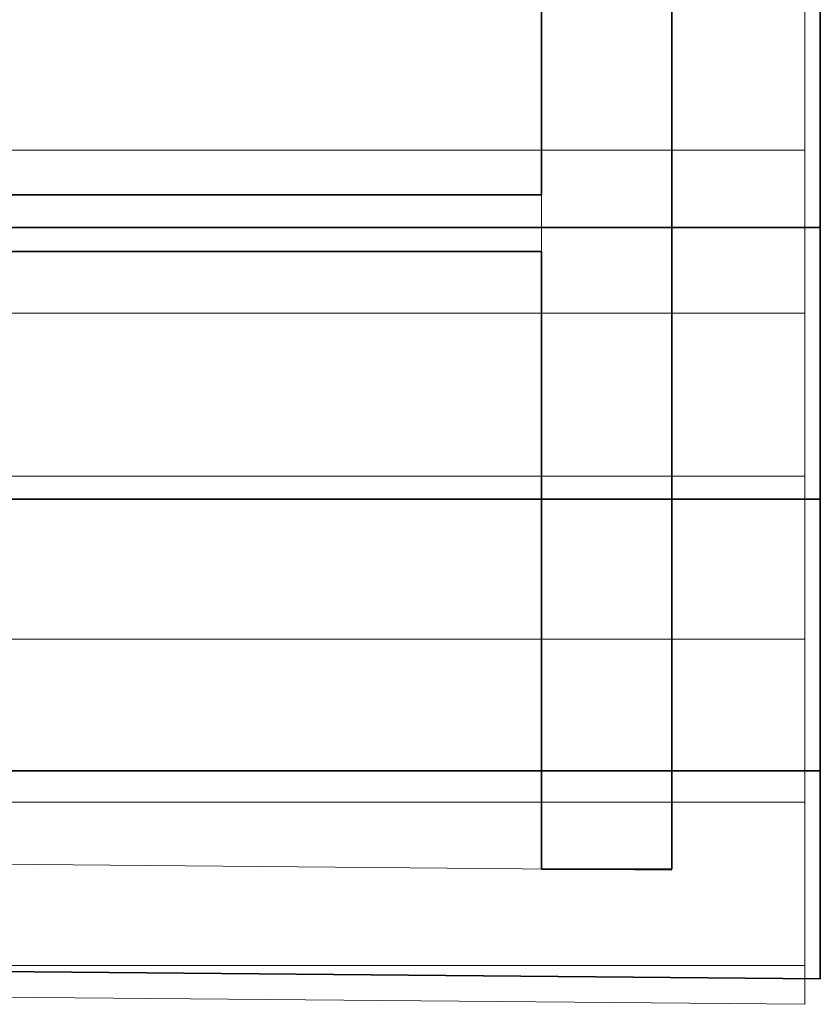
# Model space of a CAD drawing. Extents: x -133 to 627, y -127 to 467.
# Tile 111 of 256: x 86 to 115, y -52 to -16. Entities that reach past the tile are written whole.
import ezdxf
from ezdxf.lldxf.tags import DXFTag

# ---------------------------------------------------------------- set-up
doc = ezdxf.new("R2010")
doc.units = 0
doc.layers.get('0').update_dxf_attribs({"lineweight": 35})
doc.layers.add('5_OG-BESTAND', color=7, linetype='Continuous', lineweight=25)
doc.layers.add('5_OG-SCHRAFF-FILL', color=7, linetype='Continuous', lineweight=25)
doc.layers.add('A_Aussenwand', color=3, linetype='Continuous', lineweight=35, true_color=0x00ff00)
doc.layers.add('A_Dach', color=1, linetype='Continuous', lineweight=35, true_color=0xff0000)
tags = doc.linetypes.add('VERDECKT2_S2', pattern=[0.0027, 0.002, -0.0007]).pattern_tags.tags
tags[6:7] = [DXFTag(74, 4), DXFTag(75, 0), DXFTag(340, '0'), DXFTag(46, 1.0), DXFTag(50, 0.0), DXFTag(44, 0.0), DXFTag(45, 0.0)]
tags[4:5] = [DXFTag(74, 4), DXFTag(75, 0), DXFTag(340, '0'), DXFTag(46, 1.0), DXFTag(50, 0.0), DXFTag(44, 0.0), DXFTag(45, 0.0)]

# ---------------------------------------------------------------- blocks, each defined once
blk = doc.blocks.new('Referenz-A06HSSHCNL', base_point=(-102.577, -104.976))
at = {"layer": '5_OG-BESTAND', "color": 0, "linetype": 'VERDECKT2_S2', "lineweight": 18, "ltscale": 0.18}
for p, q in [((104.741, -46.877), (104.741, 116.547)), ((109.541, 116.547), (109.541, -45.66)), ((104.741, -22.065), (-11.143, -22.065)), ((104.741, -24.152), (-26.269, -24.152)), ((-31.069, -45.66), (109.541, -46.92))]:
    blk.add_line(p, q, dxfattribs=at)
at = {"layer": '5_OG-BESTAND', "color": 0, "lineweight": 18}
for p, q in [((114.432, -51.854), (114.432, 116.547)), ((-35.96, -50.506), (114.432, -51.854))]:
    blk.add_line(p, q, dxfattribs=at)
at = {"layer": '5_OG-SCHRAFF-FILL', "color": 0, "lineweight": 13}
for p, q in [((52.09, -20.42), (114.432, -20.42)), ((56.668, -26.42), (114.432, -26.42)), ((61.246, -32.42), (114.432, -32.42)), ((65.823, -38.42), (114.432, -38.42)), ((70.401, -44.42), (114.432, -44.42)), ((74.979, -50.42), (114.432, -50.42))]:
    blk.add_line(p, q, dxfattribs=at)
blk = doc.blocks.new('Referenz-A06HSSHFNL', base_point=(-34.996, -50.92))
at = {"layer": 'A_Aussenwand', "color": 0, "linetype": 'Continuous', "ltscale": 0.35}
for p, q in [((104.742, 116.547), (104.742, -22.063)), ((109.542, 116.547), (109.542, -46.875)), ((104.742, -22.063), (29.791, -22.063)), ((104.742, -24.15), (29.791, -24.15)), ((104.742, -24.15), (104.742, -46.875)), ((104.742, -46.875), (109.542, -46.875))]:
    blk.add_line(p, q, dxfattribs=at)
at = {"layer": 'A_Dach', "color": 0, "linetype": 'Continuous', "ltscale": 0.35}
for p, q in [((115.003, 116.547), (115.003, -50.92)), ((115.003, -50.92), (76.481, -50.575))]:
    blk.add_line(p, q, dxfattribs=at)
at = {"layer": 'A_Dach', "color": 0, "linetype": 'ByBlock', "ltscale": 0.35}
for p, q in [((55.645, -23.264), (115.003, -23.264)), ((63.274, -33.264), (115.003, -33.264)), ((70.904, -43.264), (115.003, -43.264))]:
    blk.add_line(p, q, dxfattribs=at)

msp = doc.modelspace()

# ---------------------------------------------------------------- block references
at = {"color": 251, "lineweight": 25, "ltscale": 0.25, "true_color": 0x585858}
for name, p in [('Referenz-A06HSSHCNL', (-102.577, -104.976)), ('Referenz-A06HSSHFNL', (-34.996, -50.92))]:
    msp.add_blockref(name, p, dxfattribs=at)

doc.saveas('drawing.dxf')
